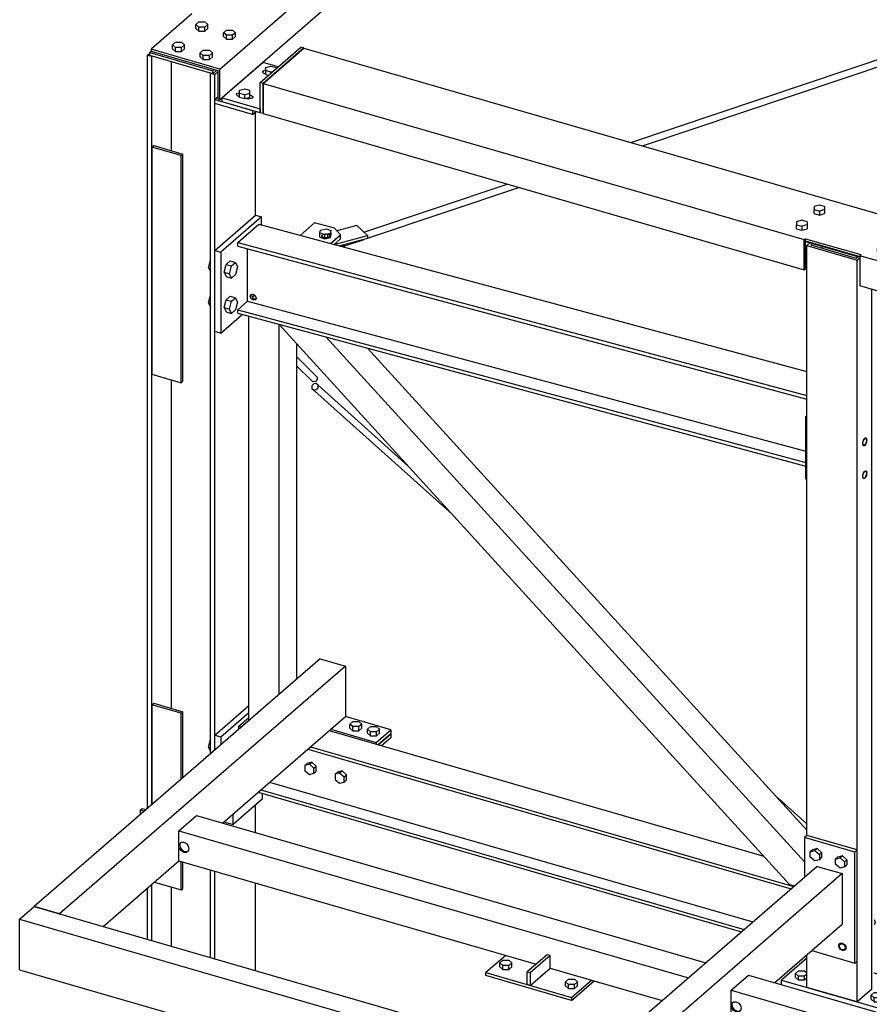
# Model space of a CAD drawing. Header units: millimetres. Extents: x -288865 to 11255, y 102926 to 380857.
# Tile 4 of 142: x -163568 to -162446, y 232442 to 233742. Entities that reach past the tile are written whole.
import ezdxf

# ---------------------------------------------------------------- set-up
doc = ezdxf.new("R2010")
doc.units = ezdxf.units.MM
doc.header["$MEASUREMENT"] = 0
doc.layers.add('TS_INNE_OBIEKTY', color=7, linetype='Continuous')
doc.layers.add('TS_LINIE_WIDOCZNE', color=7, linetype='Continuous')

# ---------------------------------------------------------------- blocks, each defined once
blk = doc.blocks.new('Bolt-68308383-2471 - 1330')
at = {"layer": 'TS_INNE_OBIEKTY', "color": 1, "linetype": 'Continuous'}
for p, q in [((2269.1, 7117.4), (2273.1, 7120.8)), ((2269.1, 7112.1), (2269.1, 7117.4)), ((2273.1, 7113.9), (2269.1, 7117.4)), ((2269.1, 7112.1), (2273.1, 7108.7)), ((2273.1, 7120.8), (2281.1, 7120.8)), ((2273.1, 7108.7), (2273.1, 7113.9)), ((2281.1, 7113.9), (2273.1, 7113.9)), ((2281.1, 7120.8), (2284.2, 7118.2)), ((2284.2, 7116.6), (2281.1, 7113.9)), ((2281.1, 7108.7), (2281.1, 7113.9)), ((2284.2, 7111.3), (2281.1, 7108.7)), ((2281.1, 7108.7), (2273.1, 7108.7)), ((2388.3, 7105.2), (2392.3, 7108.7)), ((2388.3, 7099.9), (2388.3, 7105.2)), ((2392.3, 7101.7), (2388.3, 7105.2)), ((2388.3, 7099.9), (2392.3, 7096.5)), ((2392.3, 7108.7), (2400.3, 7108.7)), ((2392.3, 7096.5), (2392.3, 7101.7)), ((2400.3, 7101.7), (2392.3, 7101.7)), ((2392.3, 7096.5), (2400.3, 7096.5)), ((2400.3, 7108.7), (2404.3, 7105.2)), ((2404.3, 7105.2), (2400.3, 7101.7)), ((2400.3, 7096.5), (2400.3, 7101.7)), ((2400.3, 7096.5), (2404.3, 7099.9)), ((2404.3, 7099.9), (2404.3, 7105.2)), ((2369.1, 7088.5), (2373.1, 7092)), ((2369.1, 7083.3), (2369.1, 7088.5)), ((2373.1, 7085.1), (2369.1, 7088.5)), ((2369.1, 7083.3), (2373.1, 7079.8)), ((2373.1, 7092), (2381.1, 7092)), ((2373.1, 7079.8), (2373.1, 7085.1)), ((2381.1, 7085.1), (2373.1, 7085.1)), ((2381.1, 7092), (2385.1, 7088.5)), ((2385.1, 7088.5), (2381.1, 7085.1)), ((2381.1, 7079.8), (2381.1, 7085.1)), ((2381.1, 7079.8), (2385.1, 7083.3)), ((2385.1, 7083.3), (2385.1, 7088.5)), ((2373.1, 7079.8), (2381.1, 7079.8))]:
    blk.add_line(p, q, dxfattribs=at)
blk = doc.blocks.new('Part-68308383-1758 - 1330')
at = {"layer": 'TS_LINIE_WIDOCZNE', "color": 1, "linetype": 'Continuous'}
for p, q in [((1454.7, 7305.8), (1477.8, 7325.8)), ((1477.8, 7325.8), (2150.8, 7131.5)), ((1454.7, 7265.8), (1454.7, 7305.8)), ((1454.7, 7305.8), (2127.7, 7111.5)), ((1454.7, 7285.8), (1455.6, 7288.9)), ((1455.6, 7282.2), (1454.7, 7285.8)), ((1455.6, 7288.9), (1458, 7290.6)), ((1458, 7279.1), (1455.6, 7282.2)), ((1455.9, 7286.8), (1456.7, 7289.6)), ((1455.9, 7286.8), (1456.7, 7283.2)), ((1456.7, 7283.2), (1459.2, 7280.1)), ((1458, 7290.6), (1461.4, 7290.5)), ((1461.4, 7277.2), (1458, 7279.1)), ((1459.2, 7280.1), (1462.5, 7278.2)), ((1461.4, 7290.5), (1464.7, 7288.7)), ((1462.5, 7278.2), (1465.8, 7278.1)), ((1464.7, 7288.7), (1467.1, 7285.5)), ((1467.1, 7278.9), (1464.7, 7277.1)), ((1465.8, 7278.1), (1467.2, 7279.1)), ((1467.1, 7285.5), (1468, 7282)), ((1468, 7282), (1467.1, 7278.9)), ((1454.7, 7265.8), (1926.6, 7129.6)), ((1464.7, 7277.1), (1461.4, 7277.2)), ((1945, 7124.3), (1999.7, 7108.5)), ((1999.7, 7108.5), (2093.1, 7081.5))]:
    blk.add_line(p, q, dxfattribs=at)
blk = doc.blocks.new('Part-68308383-2207 - 1330')
at = {"layer": 'TS_LINIE_WIDOCZNE', "color": 1, "linetype": 'Continuous'}
for p, q in [((1534.1, 7443.9), (1547.3, 7455.3)), ((1534.1, 7439.7), (1534.1, 7443.9)), ((1534.1, 7443.9), (1537.7, 7442.8)), ((1653.3, 7437.9), (2227.3, 7272.2)), ((1625.1, 7413.4), (2263.5, 7229.1)), ((1628.7, 7416.5), (2267.1, 7232.3)), ((1574.6, 7369.7), (2213, 7185.4)), ((1559.5, 7356.6), (2197.9, 7172.3)), ((1563.1, 7359.7), (2201.5, 7175.4))]:
    blk.add_line(p, q, dxfattribs=at)
blk = doc.blocks.new('Part-68308383-1732 - 1330')
at = {"layer": 'TS_LINIE_WIDOCZNE', "color": 1, "linetype": 'Continuous'}
for p, q in [((2051.8, 8214.2), (3192.1, 8596.7)), ((2067.2, 8209.7), (3189.7, 8586.3)), ((1699.2, 8095.8), (1888.2, 8159.3)), ((1703.9, 8087.8), (1903.6, 8154.8)), ((1672.8, 8077.4), (1699.4, 8086.3)), ((1670.4, 8078.4), (1671, 8077.6)), ((1671, 8077.6), (1672.8, 8077.4)), ((1672.8, 8077.4), (1673.4, 8079.3))]:
    blk.add_line(p, q, dxfattribs=at)
blk = doc.blocks.new('Part-68308383-1746 - 1330')
at = {"layer": 'TS_LINIE_WIDOCZNE', "color": 1, "linetype": 'Continuous'}
for p, q in [((1717.9, 7419.2), (1734.6, 7433.7)), ((1734.6, 7428.4), (1722.5, 7417.9)), ((1734.6, 7433.7), (1734.6, 7428.4))]:
    blk.add_line(p, q, dxfattribs=at)
blk = doc.blocks.new('Part-68308383-1754 - 1330')
at = {"layer": 'TS_LINIE_WIDOCZNE', "color": 1, "linetype": 'Continuous'}
for p, q in [((1564.9, 7347.3), (1526.4, 7313.9)), ((1564.9, 7355), (1564.9, 7347.3)), ((1514.3, 7317.4), (1526.4, 7313.9)), ((1526.4, 7313.9), (1526.4, 7328))]:
    blk.add_line(p, q, dxfattribs=at)
blk = doc.blocks.new('Part-68308383-2094 - 1330')
at = {"layer": 'TS_LINIE_WIDOCZNE', "color": 1, "linetype": 'Continuous'}
for p, q in [((1566.1, 8292.2), (1619.9, 8338.8)), ((1619.9, 8338.8), (5565.9, 7199.8)), ((1566.1, 8292.2), (2280.8, 8085.9)), ((1566.1, 8252.2), (1566.1, 8292.2)), ((1566.1, 8252.2), (2280.8, 8045.9)), ((2280.8, 8085.9), (2282.4, 8087.2)), ((2280.8, 8045.9), (2280.8, 8085.9)), ((2282.4, 8087.2), (2355.7, 8066.1)), ((2282.4, 8047.2), (2282.4, 8087.2)), ((2282.4, 8084.5), (2354.1, 8063.8)), ((2355.7, 8066.1), (2354.1, 8064.7)), ((5478.7, 7162.7), (2354.1, 8064.7)), ((2354.1, 8064.7), (2354.1, 8024.8)), ((2280.8, 8045.9), (2282.4, 8047.2)), ((5478.7, 7122.8), (2354.1, 8024.8))]:
    blk.add_line(p, q, dxfattribs=at)
blk = doc.blocks.new('Part-68308383-1557 - 1330')
at = {"layer": 'TS_LINIE_WIDOCZNE', "color": 1, "linetype": 'Continuous'}
for p, q in [((1610.4, 7931.1), (1637.5, 7904.6)), ((1610.4, 7919), (1629.5, 7900.3)), ((1637.5, 7904.6), (1637.5, 7901.3)), ((1631.8, 7898.3), (1629.5, 7900.3)), ((1635.1, 7898.7), (1631.8, 7898.3)), ((1637.5, 7901.3), (1635.1, 7898.7))]:
    blk.add_line(p, q, dxfattribs=at)
blk = doc.blocks.new('Part-68308383-2054 - 1330')
at = {"layer": 'TS_LINIE_WIDOCZNE', "color": 1, "linetype": 'Continuous'}
for p, q in [((1632.8, 7895.5), (1630.5, 7892.8)), ((1630.5, 7892.8), (1630.5, 7889.5)), ((1630.5, 7889.5), (1815.5, 7723.6)), ((1630.5, 7889.5), (1632.8, 7887.4)), ((1636.1, 7895.9), (1632.8, 7895.5)), ((1638.5, 7893.8), (1636.1, 7895.9)), ((1636.1, 7887.9), (1638.5, 7890.5)), ((1638.5, 7893.8), (1757.8, 7786.8)), ((1638.5, 7890.5), (1638.5, 7893.8)), ((1632.8, 7887.4), (1636.1, 7887.9)), ((2242.3, 7352.4), (2284.2, 7314.9))]:
    blk.add_line(p, q, dxfattribs=at)
blk = doc.blocks.new('Part-68308383-1756 - 1330')
at = {"layer": 'TS_LINIE_WIDOCZNE', "color": 1, "linetype": 'Continuous'}
for p, q in [((2297.7, 7258.7), (1993.1, 6994.9)), ((2297.7, 7258.7), (2331, 7249.1)), ((2331, 7249.1), (2026.4, 6985.3)), ((2331, 7249.1), (2331, 7182.5)), ((2241.8, 7105.2), (2331, 7182.5)), ((2084.1, 6968.6), (2184.2, 7055.3)), ((1993.1, 6994.9), (1993.1, 6994.9)), ((2026.4, 6985.3), (1993.1, 6994.9)), ((2026.4, 6985.3), (2026.4, 6985.3))]:
    blk.add_line(p, q, dxfattribs=at)
blk = doc.blocks.new('Part-68308383-2056 - 1330')
at = {"layer": 'TS_LINIE_WIDOCZNE', "color": 1, "linetype": 'Continuous'}
for p, q in [((1419.1, 7471.9), (1421.5, 7473.9)), ((1421.5, 7473.9), (1460.1, 7462.8)), ((1457.8, 7460.8), (1419.1, 7471.9)), ((1419.1, 7471.9), (1419.1, 7340.1)), ((1457.8, 7460.8), (1460.1, 7462.8)), ((1457.8, 7373.6), (1457.8, 7460.8)), ((1460.1, 7375.6), (1460.1, 7462.8)), ((1457.8, 7227.6), (1457.8, 7264.9)), ((1460.1, 7229.6), (1460.1, 7264.3)), ((1422.4, 7237.8), (1457.8, 7227.6)), ((1457.8, 7227.6), (1460.1, 7229.6))]:
    blk.add_line(p, q, dxfattribs=at)
blk = doc.blocks.new('Part-68308383-1603 - 1330')
at = {"layer": 'TS_LINIE_WIDOCZNE', "color": 1, "linetype": 'Continuous'}
for p, q in [((1941.1, 7142.1), (1914.9, 7119.4)), ((1945, 7140.9), (1918.9, 7118.3)), ((1945, 7140.9), (1941.1, 7142.1)), ((1945, 7124.3), (1945, 7140.9)), ((1918.9, 7101.6), (1945, 7124.3)), ((1918.9, 7118.3), (1914.9, 7119.4)), ((1914.9, 7102.8), (1914.9, 7119.4)), ((1918.9, 7118.3), (1918.9, 7101.6)), ((1918.9, 7101.6), (1914.9, 7102.8))]:
    blk.add_line(p, q, dxfattribs=at)
blk = doc.blocks.new('Part-68308383-2058 - 1330')
at = {"layer": 'TS_LINIE_WIDOCZNE', "color": 1, "linetype": 'Continuous'}
for p, q in [((1419.1, 8208.1), (1421.5, 8210.1)), ((1457.8, 8196.9), (1419.1, 8208.1)), ((1419.1, 8208.1), (1419.1, 7908.3)), ((1421.5, 8210.1), (1460.1, 8198.9)), ((1457.8, 8196.9), (1460.1, 8198.9)), ((1457.8, 7897.1), (1457.8, 8196.9)), ((1460.1, 7899.1), (1460.1, 8198.9)), ((1419.1, 7908.3), (1457.8, 7897.1)), ((1457.8, 7897.1), (1460.1, 7899.1))]:
    blk.add_line(p, q, dxfattribs=at)
blk = doc.blocks.new('Part-68308383-2172 - 1330')
at = {"layer": 'TS_LINIE_WIDOCZNE', "color": 1, "linetype": 'Continuous'}
for p, q in [((2184.2, 7095.2), (2207.2, 7115.2)), ((2207.2, 7115.2), (3020.8, 6880.3)), ((2184.2, 7055.2), (2184.2, 7095.2)), ((2184.2, 7095.2), (2997.7, 6860.4)), ((2184.2, 7075.2), (2185.1, 7078.3)), ((2185.1, 7071.6), (2184.2, 7075.2)), ((2185.1, 7078.3), (2187.5, 7080)), ((2187.5, 7068.5), (2185.1, 7071.6)), ((2185.3, 7076.2), (2186.1, 7079.1)), ((2185.3, 7076.2), (2186.2, 7072.6)), ((2186.2, 7072.6), (2188.6, 7069.5)), ((2187.5, 7080), (2190.8, 7080)), ((2190.8, 7080), (2194.2, 7078.1)), ((2194.2, 7078.1), (2196.6, 7075)), ((2196.6, 7075), (2197.5, 7071.4)), ((2197.5, 7071.4), (2196.6, 7068.3)), ((2190.8, 7066.6), (2187.5, 7068.5)), ((2188.6, 7069.5), (2192, 7067.6)), ((2194.2, 7066.6), (2190.8, 7066.6)), ((2192, 7067.6), (2195.3, 7067.6)), ((2196.6, 7068.3), (2194.2, 7066.6)), ((2195.3, 7067.6), (2196.7, 7068.5)), ((2184.2, 7055.2), (2495.8, 6965.3)), ((2514.3, 6959.9), (2568.9, 6944.2)), ((2568.9, 6944.2), (2950.2, 6834.1))]:
    blk.add_line(p, q, dxfattribs=at)
blk = doc.blocks.new('Part-68308383-2216 - 1330')
at = {"layer": 'TS_LINIE_WIDOCZNE', "color": 1, "linetype": 'Continuous'}
for p, q in [((1502.1, 7432), (1547.3, 7471.2)), ((1510.1, 7429.7), (1547.3, 7461.9)), ((1502.1, 7412), (1502.1, 7432)), ((1502.1, 7432), (1510.1, 7429.7)), ((1510.1, 7429.7), (1510.1, 7418.9))]:
    blk.add_line(p, q, dxfattribs=at)
blk = doc.blocks.new('Part-68308383-2090 - 1330')
at = {"layer": 'TS_LINIE_WIDOCZNE', "color": 1, "linetype": 'Continuous'}
for p, q in [((1244.4, 7188.8), (1263.6, 7205.5)), ((1263.6, 7205.5), (5290.7, 6043)), ((1244.4, 7122.2), (1244.4, 7188.8)), ((1244.4, 7188.8), (5271.5, 6026.3)), ((1244.4, 7122.2), (5271.5, 5959.7))]:
    blk.add_line(p, q, dxfattribs=at)
blk = doc.blocks.new('Part-68308383-1602 - 1330')
at = {"layer": 'TS_LINIE_WIDOCZNE', "color": 1, "linetype": 'Continuous'}
for p, q in [((1886.5, 7141.2), (1860.3, 7118.5)), ((1860.3, 7118.5), (1973.5, 7085.8)), ((1860.3, 7114.5), (1860.3, 7118.5)), ((1973.5, 7081.8), (1860.3, 7114.5)), ((1973.5, 7085.8), (1999.7, 7108.5)), ((1973.5, 7081.8), (2003.1, 7107.5)), ((1973.5, 7085.8), (1973.5, 7081.8))]:
    blk.add_line(p, q, dxfattribs=at)
blk = doc.blocks.new('Part-68308383-1794 - 1330')
at = {"layer": 'TS_LINIE_WIDOCZNE', "color": 1, "linetype": 'Continuous'}
for p, q in [((1560.6, 8316), (1561.3, 8315.8)), ((1506, 8274.1), (1502.1, 8270.7)), ((1502.1, 8270.7), (1552, 8256.3)), ((1502.1, 8265.4), (1502.1, 8270.7)), ((1552, 8251), (1502.1, 8265.4)), ((1552, 8256.3), (1552, 8251)), ((1552, 8251), (1556.7, 8255))]:
    blk.add_line(p, q, dxfattribs=at)
blk = doc.blocks.new('Part-68308383-1745 - 1330')
at = {"layer": 'TS_LINIE_WIDOCZNE', "color": 1, "linetype": 'Continuous'}
for p, q in [((1734.6, 7439), (1674.7, 7456.3)), ((1655.4, 7439.7), (1715.4, 7422.4)), ((1715.4, 7422.4), (1734.6, 7439)), ((1734.6, 7439), (1734.6, 7433.7)), ((1715.4, 7422.4), (1715.4, 7419.9)), ((1734.6, 7433.7), (1717.9, 7419.2))]:
    blk.add_line(p, q, dxfattribs=at)
blk = doc.blocks.new('Part-68308383-1755 - 1330')
at = {"layer": 'TS_LINIE_WIDOCZNE', "color": 1, "linetype": 'Continuous'}
for p, q in [((2284.2, 7299.5), (2281.1, 7296.8)), ((2281.1, 7296.8), (2281.1, 7244.4)), ((2347.7, 7277.6), (2281.1, 7296.8)), ((2350.8, 7280.3), (2284.2, 7299.5)), ((2347.7, 7277.6), (2350.8, 7280.3)), ((2350.8, 7133.7), (2350.8, 7280.3)), ((2347.7, 7131), (2347.7, 7277.6)), ((2290.6, 7147.5), (2347.7, 7131)), ((2347.7, 7131), (2350.8, 7133.7))]:
    blk.add_line(p, q, dxfattribs=at)
blk = doc.blocks.new('Part-68308383-1781 - 1330')
at = {"layer": 'TS_LINIE_WIDOCZNE', "color": 1, "linetype": 'Continuous'}
for p, q in [((1413.5, 8329.6), (1416.2, 8331.9)), ((1413.5, 7335.2), (1413.5, 8329.6)), ((1413.5, 8329.6), (1419.1, 8328)), ((1419.1, 7340.1), (1419.1, 8328)), ((1445, 8203.3), (1445, 8320.5)), ((1496.4, 7407.1), (1496.4, 8305.7)), ((1496.4, 8305.7), (1502.1, 8304)), ((1502.1, 8304), (1506, 8307.4)), ((1502.1, 7412), (1502.1, 8304)), ((1555.9, 8118.2), (1555.9, 8254.3)), ((1445, 7467.1), (1445, 7900.8)), ((1555.9, 7303.2), (1555.9, 7339.5)), ((1496.4, 7138.3), (1496.4, 7253.8)), ((1502.1, 7136.6), (1502.1, 7252.1)), ((1413.5, 7162.2), (1413.5, 7230.2)), ((1419.1, 7160.6), (1419.1, 7235.1)), ((1445, 7153.1), (1445, 7231.3)), ((1555.9, 7121.1), (1555.9, 7236.6))]:
    blk.add_line(p, q, dxfattribs=at)
blk = doc.blocks.new('Part-68308383-1884 - 1330')
at = {"layer": 'TS_LINIE_WIDOCZNE', "color": 1, "linetype": 'Continuous'}
for p, q in [((2284.2, 8078.3), (2288.1, 8081.6)), ((2284.2, 7299.5), (2284.2, 8078.3)), ((2284.2, 8078.3), (2350.8, 8059)), ((2291.4, 8080.7), (2289.4, 8079)), ((2289.4, 8079), (2349.4, 8061.6)), ((2304.8, 8074.5), (2304.8, 8076.8)), ((2349.4, 8061.6), (2351.4, 8063.4)), ((2350.8, 8059), (2354.1, 8061.9)), ((2350.8, 7280.3), (2350.8, 8059)), ((2370, 7096.4), (2370, 8020.2)), ((2350.8, 7079.7), (2350.8, 7280.3)), ((2284.2, 7099), (2284.2, 7142)), ((2350.8, 7079.7), (2284.2, 7099)), ((2370, 7096.4), (2350.8, 7079.7))]:
    blk.add_line(p, q, dxfattribs=at)
blk = doc.blocks.new('Part-68308383-1885 - 1330')
at = {"layer": 'TS_LINIE_WIDOCZNE', "color": 1, "linetype": 'Continuous'}
for p, q in [((2282.9, 7852.5), (2284.2, 7853.6)), ((2284.2, 7852.2), (2282.9, 7852.5)), ((2282.9, 7769.9), (2282.9, 7852.5)), ((2284.2, 7769.6), (2282.9, 7769.9))]:
    blk.add_line(p, q, dxfattribs=at)
blk = doc.blocks.new('Part-68308383-1888 - 1330')
at = {"layer": 'TS_LINIE_WIDOCZNE', "color": 1, "linetype": 'Continuous'}
blk.add_line((2282.4, 8083.3), (2354.1, 8062.6), dxfattribs=at)
blk = doc.blocks.new('Part-68308383-1889 - 1330')
at = {"layer": 'TS_LINIE_WIDOCZNE', "color": 1, "linetype": 'Continuous'}
for p, q in [((1502.1, 8071.5), (1555.9, 8118.2)), ((1563.9, 8115.9), (1510.1, 8069.2)), ((1555.9, 8118.2), (1563.9, 8115.9)), ((1563.9, 8105.3), (1563.9, 8115.9)), ((1502.1, 7965), (1502.1, 8071.5)), ((1502.1, 8071.5), (1510.1, 8069.2)), ((1510.1, 8069.2), (1510.1, 7962.6)), ((1510.1, 7962.6), (1538.3, 7987.1)), ((1502.1, 7965), (1510.1, 7962.6))]:
    blk.add_line(p, q, dxfattribs=at)
blk = doc.blocks.new('Part-68308383-1935 - 1330')
at = {"layer": 'TS_LINIE_WIDOCZNE', "color": 1, "linetype": 'Continuous'}
for p, q in [((2284.2, 7137.4), (2250.9, 7108.6)), ((2422.6, 7103.4), (2373.1, 7117.7)), ((2250.9, 7102.6), (2250.9, 7108.6)), ((2250.9, 7108.6), (2384.1, 7070.1)), ((2384.1, 7070.1), (2422.6, 7103.4)), ((2384.7, 7064), (2422.6, 7096.8)), ((2422.6, 7096.8), (2422.6, 7103.4)), ((2384.1, 7064.1), (2384.1, 7070.1))]:
    blk.add_line(p, q, dxfattribs=at)
blk = doc.blocks.new('Part-68308383-2318 - 1330')
at = {"layer": 'TS_LINIE_WIDOCZNE', "color": 1, "linetype": 'Continuous'}
for p, q in [((1565.9, 8319.8), (1512.1, 8273.2)), ((1585.9, 8314), (1565.9, 8319.8)), ((1512.1, 8273.2), (1562, 8258.7)), ((1512.1, 8267.8), (1512.1, 8273.2)), ((1562, 8253.4), (1512.1, 8267.8)), ((1562, 8258.7), (1562, 8253.4))]:
    blk.add_line(p, q, dxfattribs=at)
blk = doc.blocks.new('Part-68308383-2325 - 1330')
at = {"layer": 'TS_LINIE_WIDOCZNE', "color": 1, "linetype": 'Continuous'}
for p, q in [((1508.7, 8311), (4620.2, 11005.7)), ((1508.7, 8271), (4620.2, 10965.7)), ((1471.9, 8383.8), (1418.1, 8337.2)), ((1508.7, 8311), (1418.1, 8337.2)), ((1418.1, 8337.2), (1418.1, 8334.5)), ((1418.1, 8334.5), (1506, 8309.1)), ((1506, 8309.1), (1506, 8271.8)), ((1508.7, 8271), (1508.7, 8311)), ((1506, 8271.8), (1508.7, 8271))]:
    blk.add_line(p, q, dxfattribs=at)
blk = doc.blocks.new('Bolt-68308383-2361 - 1330')
at = {"layer": 'TS_INNE_OBIEKTY', "color": 1, "linetype": 'Continuous'}
for p, q in [((1680.4, 7446.6), (1684.4, 7450)), ((1684.4, 7450), (1692.4, 7450)), ((1692.4, 7450), (1696.4, 7446.6)), ((1680.4, 7441.3), (1680.4, 7446.6)), ((1684.4, 7443.1), (1680.4, 7446.6)), ((1684.4, 7437.8), (1680.4, 7441.3)), ((1684.4, 7437.8), (1684.4, 7443.1)), ((1692.4, 7443.1), (1684.4, 7443.1)), ((1684.4, 7437.8), (1692.4, 7437.8)), ((1696.4, 7446.6), (1692.4, 7443.1)), ((1692.4, 7437.8), (1692.4, 7443.1)), ((1692.4, 7437.8), (1696.4, 7441.3)), ((1696.4, 7441.3), (1696.4, 7446.6)), ((1703.7, 7439.8), (1707.7, 7443.3)), ((1703.7, 7434.6), (1703.7, 7439.8)), ((1707.7, 7436.4), (1703.7, 7439.8)), ((1707.7, 7431.1), (1703.7, 7434.6)), ((1707.7, 7443.3), (1715.7, 7443.3)), ((1707.7, 7431.1), (1707.7, 7436.4)), ((1715.7, 7436.4), (1707.7, 7436.4)), ((1715.7, 7443.3), (1719.7, 7439.8)), ((1719.7, 7439.8), (1715.7, 7436.4)), ((1715.7, 7431.1), (1715.7, 7436.4)), ((1715.7, 7431.1), (1719.7, 7434.6)), ((1719.7, 7434.6), (1719.7, 7439.8)), ((1707.7, 7431.1), (1715.7, 7431.1))]:
    blk.add_line(p, q, dxfattribs=at)
blk = doc.blocks.new('Part-68308383-2211 - 1330')
at = {"layer": 'TS_LINIE_WIDOCZNE', "color": 1, "linetype": 'Continuous'}
for p, q in [((1532.4, 8082), (1560.5, 8106.3)), ((1560.5, 8106.3), (2284.2, 7911.8)), ((1532.4, 8077.4), (1532.4, 8082)), ((1532.4, 8082), (2284.2, 7880)), ((1532.4, 8077.4), (2284.2, 7875.4)), ((1545.5, 8004.7), (1545.5, 8073.8)), ((1548.9, 8011.1), (1550.1, 8013.6)), ((1550.1, 8008), (1548.9, 8011.1)), ((1550.1, 8013.6), (1552.9, 8014)), ((1552.9, 8006), (1550.1, 8008)), ((1551.1, 8013.8), (1550.6, 8012.6)), ((1550.6, 8012.6), (1551.8, 8009.4)), ((1551.6, 8009.9), (1554.8, 8012.7)), ((1551.8, 8009.4), (1554.6, 8007.5)), ((1552.9, 8014), (1555.7, 8012)), ((1555.7, 8006.4), (1552.9, 8006)), ((1554.6, 8007.5), (1556.4, 8007.7)), ((1555.7, 8012), (1556.9, 8008.8)), ((1556.9, 8008.8), (1555.7, 8006.4)), ((1532.4, 7993.3), (1545.5, 8004.7)), ((1532.4, 7988.7), (1532.4, 7993.3)), ((1532.4, 7993.3), (2282.9, 7791.6)), ((1545.5, 8004.7), (2282.9, 7806.5)), ((1532.4, 7988.7), (2282.9, 7787))]:
    blk.add_line(p, q, dxfattribs=at)
blk = doc.blocks.new('Part-68308383-2033 - 1330')
at = {"layer": 'TS_LINIE_WIDOCZNE', "color": 1, "linetype": 'Continuous'}
for p, q in [((1689.6, 8104.7), (1663.3, 8097.6)), ((1703.8, 8091.6), (1689.6, 8104.7)), ((1659.8, 8079.6), (1703.8, 8091.6)), ((1703.9, 8087.5), (1667.2, 8077.6)), ((1703.8, 8091.6), (1703.9, 8087.5))]:
    blk.add_line(p, q, dxfattribs=at)
blk = doc.blocks.new('Part-68308383-2041 - 1330')
at = {"layer": 'TS_LINIE_WIDOCZNE', "color": 1, "linetype": 'Continuous'}
for p, q in [((1633.8, 8108), (1614.9, 8091.6)), ((1660.4, 8100.9), (1633.8, 8108)), ((1668, 8092.3), (1660.4, 8100.9)), ((1643.4, 8090.5), (1643.5, 8091.4)), ((1643.9, 8089.7), (1643.4, 8090.5)), ((1643.5, 8091.4), (1644.1, 8092.2)), ((1644.8, 8089.1), (1643.9, 8089.7)), ((1644.1, 8092.2), (1645.2, 8092.8)), ((1644.2, 8089.5), (1644.1, 8092.2)), ((1646.1, 8088.6), (1644.8, 8089.1)), ((1645.2, 8092.8), (1646.6, 8093.3)), ((1647.7, 8088.3), (1646.1, 8088.6)), ((1646.6, 8093.3), (1648.2, 8093.5)), ((1649.4, 8088.3), (1647.7, 8088.3)), ((1648.2, 8093.5), (1649.9, 8093.5)), ((1651, 8088.5), (1649.4, 8088.3)), ((1649.9, 8093.5), (1651.5, 8093.2)), ((1652.4, 8089), (1651, 8088.5)), ((1651.6, 8088.7), (1651.5, 8093.2)), ((1651.5, 8093.2), (1652.8, 8092.7)), ((1653.5, 8089.6), (1652.4, 8089)), ((1652.8, 8092.7), (1653.7, 8092)), ((1654.1, 8090.4), (1653.5, 8089.6)), ((1653.7, 8092), (1654.2, 8091.3)), ((1654.2, 8091.3), (1654.1, 8090.4)), ((1654.9, 8080.9), (1668, 8092.3)), ((1659.7, 8079.6), (1668.1, 8086.9)), ((1668.1, 8086.9), (1668, 8092.3))]:
    blk.add_line(p, q, dxfattribs=at)
blk = doc.blocks.new('Part-68308383-2181 - 1330')
at = {"layer": 'TS_LINIE_WIDOCZNE', "color": 1, "linetype": 'Continuous'}
for p, q in [((1403.9, 7333.2), (1406.2, 7335.2)), ((1403.9, 7326.9), (1403.9, 7333.2)), ((1403.9, 7333.2), (1409.4, 7331.7)), ((1406.2, 7335.2), (1411.7, 7333.7))]:
    blk.add_line(p, q, dxfattribs=at)
blk = doc.blocks.new('Part-68308383-2235 - 1330')
at = {"layer": 'TS_LINIE_WIDOCZNE', "color": 1, "linetype": 'Continuous'}
for p, q in [((1547.3, 7451.1), (1547.3, 7984.7)), ((1587.3, 7485.8), (1587.3, 7973.9)), ((1610.4, 7505.7), (1610.4, 7948.5))]:
    blk.add_line(p, q, dxfattribs=at)
blk = doc.blocks.new('Part-68308383-2236 - 1330')
at = {"layer": 'TS_LINIE_WIDOCZNE', "color": 1, "linetype": 'Continuous'}
for p, q in [((1587.3, 7973.7), (1587.3, 7973.9)), ((2261.4, 7234.8), (1587.3, 7973.7)), ((2281.1, 7264.6), (1649.2, 7957.3)), ((2284.2, 7306.5), (1703.9, 7942.6)), ((2261.4, 7234.8), (2267.9, 7232.9))]:
    blk.add_line(p, q, dxfattribs=at)
blk = doc.blocks.new('Part-68308383-2316 - 1330')
at = {"layer": 'TS_LINIE_WIDOCZNE', "color": 1, "linetype": 'Continuous'}
for p, q in [((1641.4, 7532.6), (1263.7, 7205.5)), ((1641.4, 7532.6), (1674.7, 7523)), ((1674.7, 7523), (1297, 7195.9)), ((1674.7, 7523), (1674.7, 7456.3)), ((1512.4, 7315.8), (1674.7, 7456.3)), ((1354.6, 7179.2), (1454.7, 7265.8)), ((1263.7, 7205.5), (1263.7, 7205.5)), ((1297, 7195.9), (1263.7, 7205.5)), ((1297, 7195.8), (1297, 7195.9))]:
    blk.add_line(p, q, dxfattribs=at)
blk = doc.blocks.new('Part-68308383-2317 - 1330')
at = {"layer": 'TS_LINIE_WIDOCZNE', "color": 1, "linetype": 'Continuous'}
for p, q in [((1562, 8293.4), (1615.9, 8340)), ((1619.9, 8338.9), (1566, 8292.2)), ((1619.9, 8338.9), (1615.9, 8340)), ((1619.9, 8338.8), (1619.9, 8338.9)), ((1566, 8292.2), (1562, 8293.4)), ((1562, 8253.4), (1562, 8293.4)), ((1566, 8292.2), (1566, 8252.3)), ((1566, 8252.3), (1562, 8253.4)), ((1566, 8252.3), (1566.1, 8252.3))]:
    blk.add_line(p, q, dxfattribs=at)
blk = doc.blocks.new('Part-68308383-2322 - 1330')
at = {"layer": 'TS_LINIE_WIDOCZNE', "color": 1, "linetype": 'Continuous'}
for p, q in [((1418.1, 8334.5), (1416.2, 8332.8)), ((1416.2, 8332.8), (1499.4, 8308.8)), ((1416.2, 8328.8), (1416.2, 8332.8)), ((1499.4, 8304.8), (1416.2, 8328.8)), ((1499.4, 8308.8), (1501.4, 8310.5)), ((1504.8, 8309.5), (1499.4, 8304.8)), ((1499.4, 8304.8), (1499.4, 8308.8))]:
    blk.add_line(p, q, dxfattribs=at)
blk = doc.blocks.new('Bolt-68308383-2368 - 1330')
at = {"layer": 'TS_INNE_OBIEKTY', "color": 1, "linetype": 'Continuous'}
for p, q in [((1565.6, 8307.6), (1566.3, 8308.6)), ((1565.8, 8306.5), (1565.6, 8307.6)), ((1566.7, 8305.6), (1565.8, 8306.5)), ((1566.3, 8308.6), (1567.7, 8309.4)), ((1568.3, 8304.9), (1566.7, 8305.6)), ((1567.7, 8309.4), (1569.4, 8309.8)), ((1569.4, 8304.6), (1568.3, 8304.9)), ((1569.4, 8313), (1576.3, 8315)), ((1569.4, 8303.7), (1569.4, 8313)), ((1576.3, 8307), (1569.4, 8309)), ((1576.3, 8315), (1583.2, 8313)), ((1578.5, 8307.6), (1576.3, 8307)), ((1576.3, 8305.7), (1576.3, 8307)), ((1583.2, 8313), (1583.2, 8311.7)), ((1569.4, 8303.7), (1572.8, 8302.7)), ((1531, 8277.6), (1531.7, 8278.6)), ((1531.7, 8278.6), (1533.1, 8279.4)), ((1533.1, 8279.4), (1534.8, 8279.8)), ((1534.8, 8283), (1541.7, 8285)), ((1534.8, 8273.7), (1534.8, 8283)), ((1541.7, 8277), (1534.8, 8279)), ((1541.7, 8285), (1548.6, 8283)), ((1548.6, 8279), (1541.7, 8277)), ((1548.6, 8273.7), (1548.6, 8283)), ((1531.1, 8276.6), (1531, 8277.6)), ((1532.1, 8275.6), (1531.1, 8276.6)), ((1533.7, 8274.9), (1532.1, 8275.6)), ((1534.8, 8274.6), (1533.7, 8274.9)), ((1541.7, 8271.7), (1534.8, 8273.7)), ((1541.7, 8271.7), (1541.7, 8277)), ((1548.6, 8273.7), (1541.7, 8271.7)), ((1544.3, 8271.8), (1543.2, 8272.2)), ((1546.3, 8271.5), (1544.3, 8271.8)), ((1548.4, 8271.6), (1546.3, 8271.5)), ((1550.3, 8272), (1548.4, 8271.6)), ((1548.6, 8276.8), (1549.7, 8276.5)), ((1549.7, 8276.5), (1551.3, 8275.8)), ((1551.7, 8272.8), (1550.3, 8272)), ((1551.3, 8275.8), (1552.2, 8274.9)), ((1552.3, 8273.8), (1551.7, 8272.8)), ((1552.2, 8274.9), (1552.3, 8273.8))]:
    blk.add_line(p, q, dxfattribs=at)
blk = doc.blocks.new('Bolt-68308383-2369 - 1330')
at = {"layer": 'TS_INNE_OBIEKTY', "color": 1, "linetype": 'Continuous'}
for p, q in [((1630.2, 7396.3), (1624.2, 7394.6)), ((1627.1, 7393.7), (1630.2, 7396.3)), ((1636.2, 7391.1), (1630.2, 7396.3)), ((1621.1, 7391.9), (1624.2, 7394.6)), ((1627.1, 7393.7), (1621.1, 7391.9)), ((1621.1, 7391.9), (1621.1, 7385)), ((1621.1, 7385), (1627.1, 7379.8)), ((1627.1, 7393.7), (1633.1, 7388.5)), ((1633.1, 7388.5), (1636.2, 7391.1)), ((1633.1, 7381.6), (1633.1, 7388.5)), ((1633.1, 7381.6), (1636.2, 7384.2)), ((1636.2, 7384.2), (1636.2, 7391.1)), ((1661.1, 7380.4), (1664.2, 7383)), ((1667.1, 7382.1), (1661.1, 7380.4)), ((1670.2, 7384.8), (1664.2, 7383)), ((1667.1, 7382.1), (1670.2, 7384.8)), ((1667.1, 7382.1), (1673.1, 7376.9)), ((1676.1, 7379.6), (1670.2, 7384.8)), ((1627.1, 7379.8), (1633.1, 7381.6)), ((1661.1, 7380.4), (1661.1, 7373.5)), ((1661.1, 7373.5), (1667.1, 7368.3)), ((1667.1, 7368.3), (1673.1, 7370)), ((1673.1, 7376.9), (1676.1, 7379.6)), ((1673.1, 7370), (1673.1, 7376.9)), ((1673.1, 7370), (1676.1, 7372.7)), ((1676.1, 7372.7), (1676.1, 7379.6))]:
    blk.add_line(p, q, dxfattribs=at)
blk = doc.blocks.new('Bolt-68308383-2433 - 1330')
at = {"layer": 'TS_INNE_OBIEKTY', "color": 1, "linetype": 'Continuous'}
for p, q in [((2360.7, 7823.7), (2361.5, 7824.1)), ((2361.5, 7824.1), (2362.2, 7824.1)), ((2362.2, 7824.1), (2362.8, 7823.6)), ((2358, 7816.7), (2358.1, 7818.2)), ((2358.1, 7815.3), (2358, 7816.7)), ((2358.1, 7818.2), (2358.5, 7819.8)), ((2358.5, 7814.4), (2358.1, 7815.3)), ((2358.3, 7817), (2358.7, 7819.3)), ((2358.7, 7815.3), (2358.3, 7817)), ((2358.5, 7819.8), (2359.1, 7821.4)), ((2359.1, 7813.8), (2358.5, 7814.4)), ((2358.7, 7819.3), (2359.5, 7821.4)), ((2359.5, 7814.5), (2358.7, 7815.3)), ((2359.1, 7821.4), (2359.8, 7822.7)), ((2359.8, 7813.8), (2359.1, 7813.8)), ((2359.5, 7821.4), (2360.7, 7823)), ((2360.7, 7815), (2359.5, 7814.5)), ((2359.8, 7822.7), (2360.7, 7823.7)), ((2360.7, 7814.3), (2359.8, 7813.8)), ((2360.7, 7823), (2361.8, 7823.4)), ((2361.8, 7816.5), (2360.7, 7815)), ((2361.5, 7815.3), (2360.7, 7814.3)), ((2362.2, 7816.6), (2361.5, 7815.3)), ((2361.8, 7823.4), (2362.7, 7822.7)), ((2362.7, 7818.7), (2361.8, 7816.5)), ((2362.8, 7818.1), (2362.2, 7816.6)), ((2362.7, 7822.7), (2363, 7821)), ((2363, 7821), (2362.7, 7818.7)), ((2362.8, 7823.6), (2363.2, 7822.6)), ((2363.2, 7819.8), (2362.8, 7818.1)), ((2363.2, 7822.6), (2363.3, 7821.3)), ((2363.3, 7821.3), (2363.2, 7819.8)), ((2358, 7773.4), (2358.1, 7774.9)), ((2358.1, 7772), (2358, 7773.4)), ((2358.1, 7774.9), (2358.5, 7776.5)), ((2358.5, 7771.1), (2358.1, 7772)), ((2358.3, 7773.7), (2358.7, 7776)), ((2358.7, 7772), (2358.3, 7773.7)), ((2358.5, 7776.5), (2359.1, 7778.1)), ((2358.7, 7776), (2359.5, 7778.1)), ((2359.5, 7771.2), (2358.7, 7772)), ((2359.1, 7778.1), (2359.8, 7779.4)), ((2359.5, 7778.1), (2360.7, 7779.7)), ((2360.7, 7771.7), (2359.5, 7771.2)), ((2359.8, 7779.4), (2360.7, 7780.3)), ((2360.7, 7780.3), (2361.5, 7780.8)), ((2360.7, 7779.7), (2361.8, 7780.1)), ((2361.8, 7773.2), (2360.7, 7771.7)), ((2361.5, 7772), (2360.7, 7771)), ((2361.5, 7780.8), (2362.2, 7780.8)), ((2362.2, 7773.3), (2361.5, 7772)), ((2361.8, 7780.1), (2362.7, 7779.4)), ((2362.7, 7775.4), (2361.8, 7773.2)), ((2362.2, 7780.8), (2362.8, 7780.3)), ((2362.8, 7774.8), (2362.2, 7773.3)), ((2362.7, 7779.4), (2363, 7777.7)), ((2363, 7777.7), (2362.7, 7775.4)), ((2362.8, 7780.3), (2363.2, 7779.3)), ((2363.2, 7776.5), (2362.8, 7774.8)), ((2363.2, 7779.3), (2363.3, 7778)), ((2363.3, 7778), (2363.2, 7776.5)), ((2359.1, 7770.5), (2358.5, 7771.1)), ((2359.8, 7770.5), (2359.1, 7770.5)), ((2360.7, 7771), (2359.8, 7770.5))]:
    blk.add_line(p, q, dxfattribs=at)
blk = doc.blocks.new('Bolt-68308383-2440 - 1330')
at = {"layer": 'TS_INNE_OBIEKTY', "color": 1, "linetype": 'Continuous'}
for p, q in [((1493.7, 8048.9), (1496.3, 8059.2)), ((1496.3, 8059.2), (1496.4, 8059.3)), ((1496.3, 8059.2), (1496.4, 8059.2)), ((1517, 8053.3), (1522.4, 8057.9)), ((1522.4, 8057.9), (1529.4, 8055.9)), ((1493.7, 8048.9), (1496.3, 8043.3)), ((1493.7, 8048.9), (1496.4, 8048.1)), ((1514.4, 8043), (1517, 8053.3)), ((1517, 8053.3), (1524.1, 8051.2)), ((1521.4, 8040.9), (1524.1, 8051.2)), ((1524.1, 8051.2), (1529.4, 8055.9)), ((1529.4, 8055.9), (1532.1, 8050.2)), ((1532.1, 8050.2), (1529.4, 8039.9)), ((1496.3, 8043.3), (1496.4, 8043.2)), ((1514.4, 8043), (1517, 8037.3)), ((1514.4, 8043), (1521.4, 8040.9)), ((1517, 8037.3), (1524.1, 8035.2)), ((1524.1, 8035.2), (1521.4, 8040.9)), ((1529.4, 8039.9), (1524.1, 8035.2)), ((1493.7, 8002.3), (1496.3, 8012.6)), ((1496.3, 8012.6), (1496.4, 8012.7)), ((1496.3, 8012.6), (1496.4, 8012.6)), ((1514.4, 7996.3), (1517, 8006.6)), ((1517, 8006.6), (1522.4, 8011.3)), ((1517, 8006.6), (1524.1, 8004.6)), ((1522.4, 8011.3), (1529.4, 8009.2)), ((1524.1, 8004.6), (1529.4, 8009.2)), ((1529.4, 8009.2), (1532.1, 8003.5)), ((1493.7, 8002.3), (1496.3, 7996.6)), ((1493.7, 8002.3), (1496.4, 8001.5)), ((1496.3, 7996.6), (1496.4, 7996.6)), ((1514.4, 7996.3), (1517, 7990.6)), ((1514.4, 7996.3), (1521.4, 7994.3)), ((1521.4, 7994.3), (1524.1, 8004.6)), ((1524.1, 7988.6), (1521.4, 7994.3)), ((1529.4, 7993.2), (1524.1, 7988.6)), ((1532.1, 8003.5), (1529.4, 7993.2)), ((1517, 7990.6), (1524.1, 7988.6))]:
    blk.add_line(p, q, dxfattribs=at)
blk = doc.blocks.new('Bolt-68308383-2441 - 1330')
at = {"layer": 'TS_INNE_OBIEKTY', "color": 1, "linetype": 'Continuous'}
for p, q in [((1493.7, 7416.1), (1496.3, 7426.4)), ((1496.3, 7426.4), (1496.4, 7426.4)), ((1496.3, 7426.4), (1496.4, 7426.3)), ((1493.7, 7416.1), (1496.3, 7410.4)), ((1493.7, 7416.1), (1496.4, 7415.3)), ((1496.3, 7410.4), (1496.4, 7410.3))]:
    blk.add_line(p, q, dxfattribs=at)
blk = doc.blocks.new('Bolt-68308383-2464 - 1330')
at = {"layer": 'TS_INNE_OBIEKTY', "color": 1, "linetype": 'Continuous'}
for p, q in [((2291.8, 7280.6), (2288.7, 7277.9)), ((2288.7, 7277.9), (2294.7, 7279.7)), ((2288.7, 7271), (2288.7, 7277.9)), ((2297.8, 7282.3), (2291.8, 7280.6)), ((2297.8, 7282.3), (2294.7, 7279.7)), ((2294.7, 7279.7), (2300.7, 7274.5)), ((2297.8, 7282.3), (2303.7, 7277.1)), ((2294.7, 7265.8), (2288.7, 7271)), ((2300.7, 7267.5), (2294.7, 7265.8)), ((2300.7, 7274.5), (2303.7, 7277.1)), ((2300.7, 7274.5), (2300.7, 7267.5)), ((2300.7, 7267.5), (2303.7, 7270.2)), ((2303.7, 7277.1), (2303.7, 7270.2)), ((2325.1, 7270.9), (2322, 7268.3)), ((2322, 7268.3), (2328, 7270)), ((2322, 7261.4), (2322, 7268.3)), ((2331.1, 7272.7), (2325.1, 7270.9)), ((2331.1, 7272.7), (2328, 7270)), ((2328, 7270), (2334, 7264.8)), ((2331.1, 7272.7), (2337, 7267.5)), ((2334, 7264.8), (2337, 7267.5)), ((2334, 7264.8), (2334, 7257.9)), ((2337, 7267.5), (2337, 7260.6)), ((2328, 7256.2), (2322, 7261.4)), ((2334, 7257.9), (2328, 7256.2)), ((2334, 7257.9), (2337, 7260.6))]:
    blk.add_line(p, q, dxfattribs=at)
blk = doc.blocks.new('Bolt-68308383-2465 - 1330')
at = {"layer": 'TS_INNE_OBIEKTY', "color": 1, "linetype": 'Continuous'}
for p, q in [((2373.1, 7188), (2373.4, 7187.6)), ((2373.4, 7187.6), (2374.1, 7186.1)), ((2373.4, 7182.1), (2373.1, 7181.8)), ((2374.1, 7183.2), (2373.4, 7182.1)), ((2374.1, 7186.1), (2374.3, 7184.6)), ((2374.3, 7184.6), (2374.1, 7183.2)), ((2326.4, 7153.8), (2326.6, 7155.2)), ((2326.6, 7152.3), (2326.4, 7153.8)), ((2326.6, 7155.2), (2327.3, 7156.3)), ((2327.3, 7150.8), (2326.6, 7152.3)), ((2327.1, 7153.7), (2327.6, 7155.5)), ((2327.6, 7151.5), (2327.1, 7153.7)), ((2327.3, 7156.3), (2328.3, 7157.1)), ((2328.3, 7149.5), (2327.3, 7150.8)), ((2327.6, 7155.5), (2329.1, 7156.5)), ((2329.1, 7149.6), (2327.6, 7151.5)), ((2328.3, 7157.1), (2329.6, 7157.4)), ((2329.6, 7148.5), (2328.3, 7149.5)), ((2329.1, 7156.5), (2331.1, 7156.5)), ((2331.1, 7148.5), (2329.1, 7149.6)), ((2329.6, 7157.4), (2331.1, 7157.2)), ((2331.1, 7147.8), (2329.6, 7148.5)), ((2331.1, 7157.2), (2332.5, 7156.5)), ((2331.1, 7156.5), (2333.1, 7155.4)), ((2333.1, 7148.5), (2331.1, 7148.5)), ((2332.5, 7156.5), (2333.8, 7155.5)), ((2333.8, 7147.9), (2332.5, 7147.6)), ((2333.1, 7155.4), (2334.5, 7153.5)), ((2334.5, 7149.5), (2333.1, 7148.5)), ((2333.8, 7155.5), (2334.8, 7154.2)), ((2334.8, 7148.7), (2333.8, 7147.9)), ((2334.5, 7153.5), (2335.1, 7151.3)), ((2335.1, 7151.3), (2334.5, 7149.5)), ((2334.8, 7154.2), (2335.5, 7152.7)), ((2335.5, 7149.8), (2334.8, 7148.7)), ((2335.5, 7152.7), (2335.7, 7151.2)), ((2335.7, 7151.2), (2335.5, 7149.8)), ((2332.5, 7147.6), (2331.1, 7147.8))]:
    blk.add_line(p, q, dxfattribs=at)
blk = doc.blocks.new('Bolt-68308383-2566 - 1330')
at = {"layer": 'TS_INNE_OBIEKTY', "color": 1, "linetype": 'Continuous'}
for p, q in [((1640.9, 8094.7), (1641.9, 8098.6)), ((1641.9, 8098.6), (1649.2, 8100.2)), ((1649.2, 8100.2), (1655.6, 8098)), ((1655.6, 8098), (1654.7, 8094.1)), ((1655.7, 8092.7), (1655.6, 8098)), ((1641, 8089.4), (1640.9, 8094.7)), ((1647.3, 8092.4), (1640.9, 8094.7)), ((1641, 8089.4), (1647.4, 8087.1)), ((1654.7, 8094.1), (1647.3, 8092.4)), ((1647.4, 8087.1), (1647.3, 8092.4)), ((1647.4, 8087.1), (1654.8, 8088.7)), ((1654.8, 8088.7), (1654.7, 8094.1)), ((1654.8, 8088.7), (1655.7, 8092.7))]:
    blk.add_line(p, q, dxfattribs=at)
blk = doc.blocks.new('Bolt-68308383-2634 - 1330')
at = {"layer": 'TS_INNE_OBIEKTY', "color": 1, "linetype": 'Continuous'}
for p, q in [((1477.1, 8369.7), (1481.1, 8373.2)), ((1477.1, 8364.4), (1477.1, 8369.7)), ((1481.1, 8366.3), (1477.1, 8369.7)), ((1481.1, 8373.2), (1489.1, 8373.2)), ((1489.1, 8373.2), (1493.1, 8369.7)), ((1493.1, 8369.7), (1489.1, 8366.3)), ((1493.1, 8364.4), (1493.1, 8369.7)), ((1481.1, 8361), (1477.1, 8364.4)), ((1481.1, 8361), (1481.1, 8366.3)), ((1489.1, 8366.3), (1481.1, 8366.3)), ((1481.1, 8361), (1489.1, 8361)), ((1489.1, 8361), (1489.1, 8366.3)), ((1489.1, 8361), (1493.1, 8364.4)), ((1513.8, 8359.1), (1517.8, 8362.6)), ((1513.8, 8353.9), (1513.8, 8359.1)), ((1517.8, 8355.7), (1513.8, 8359.1)), ((1517.8, 8362.6), (1525.7, 8362.6)), ((1525.7, 8362.6), (1529.7, 8359.1)), ((1529.7, 8359.1), (1525.7, 8355.7)), ((1529.7, 8353.9), (1529.7, 8359.1)), ((1446.3, 8343.1), (1450.3, 8346.5)), ((1450.3, 8346.5), (1458.3, 8346.5)), ((1458.3, 8346.5), (1462.3, 8343.1)), ((1517.8, 8350.4), (1513.8, 8353.9)), ((1517.8, 8350.4), (1517.8, 8355.7)), ((1525.7, 8355.7), (1517.8, 8355.7)), ((1517.8, 8350.4), (1525.7, 8350.4)), ((1525.7, 8350.4), (1525.7, 8355.7)), ((1525.7, 8350.4), (1529.7, 8353.9)), ((1446.3, 8337.8), (1446.3, 8343.1)), ((1450.3, 8339.6), (1446.3, 8343.1)), ((1450.3, 8334.3), (1446.3, 8337.8)), ((1450.3, 8334.3), (1450.3, 8339.6)), ((1458.3, 8339.6), (1450.3, 8339.6)), ((1450.3, 8334.3), (1458.3, 8334.3)), ((1462.3, 8343.1), (1458.3, 8339.6)), ((1458.3, 8334.3), (1458.3, 8339.6)), ((1458.3, 8334.3), (1462.3, 8337.8)), ((1462.3, 8337.8), (1462.3, 8343.1)), ((1483, 8332.5), (1487, 8336)), ((1483, 8327.2), (1483, 8332.5)), ((1487, 8329), (1483, 8332.5)), ((1487, 8336), (1495, 8336)), ((1495, 8336), (1499, 8332.5)), ((1499, 8332.5), (1495, 8329)), ((1499, 8327.2), (1499, 8332.5)), ((1487, 8323.8), (1483, 8327.2)), ((1487, 8323.8), (1487, 8329)), ((1495, 8329), (1487, 8329)), ((1487, 8323.8), (1495, 8323.8)), ((1495, 8323.8), (1495, 8329)), ((1495, 8323.8), (1499, 8327.2))]:
    blk.add_line(p, q, dxfattribs=at)
blk = doc.blocks.new('Bolt-68308383-2639 - 1330')
at = {"layer": 'TS_INNE_OBIEKTY', "color": 1, "linetype": 'Continuous'}
for p, q in [((2300.7, 8131.6), (2293.8, 8129.6)), ((2293.8, 8129.6), (2293.8, 8125.6)), ((2293.8, 8125.6), (2300.7, 8123.6)), ((2293.8, 8120.3), (2293.8, 8125.6)), ((2307.7, 8129.6), (2300.7, 8131.6)), ((2307.7, 8125.6), (2300.7, 8123.6)), ((2300.7, 8123.6), (2300.7, 8118.3)), ((2307.7, 8129.6), (2307.7, 8125.6)), ((2307.7, 8125.6), (2307.7, 8120.3)), ((2277.7, 8111.6), (2270.7, 8109.6)), ((2270.7, 8109.6), (2270.7, 8105.6)), ((2284.6, 8109.6), (2277.7, 8111.6)), ((2284.6, 8109.6), (2284.6, 8105.6)), ((2293.8, 8120.3), (2300.7, 8118.3)), ((2300.7, 8118.3), (2307.7, 8120.3)), ((2270.7, 8105.6), (2277.7, 8103.6)), ((2270.7, 8100.3), (2270.7, 8105.6)), ((2270.7, 8100.3), (2277.7, 8098.3)), ((2284.6, 8105.6), (2277.7, 8103.6)), ((2277.7, 8103.6), (2277.7, 8098.3)), ((2277.7, 8098.3), (2284.6, 8100.3)), ((2284.6, 8105.6), (2284.6, 8100.3)), ((2407.3, 8100.8), (2400.4, 8098.8)), ((2400.4, 8098.8), (2400.4, 8094.8)), ((2414.2, 8098.8), (2407.3, 8100.8)), ((2414.2, 8098.8), (2414.2, 8094.8)), ((2400.4, 8094.8), (2407.3, 8092.8)), ((2400.4, 8089.6), (2400.4, 8094.8)), ((2400.4, 8089.6), (2407.3, 8087.6)), ((2414.2, 8094.8), (2407.3, 8092.8)), ((2407.3, 8092.8), (2407.3, 8087.6)), ((2407.3, 8087.6), (2414.2, 8089.6)), ((2414.2, 8094.8), (2414.2, 8089.6)), ((2384.2, 8080.8), (2377.3, 8078.8)), ((2377.3, 8078.8), (2377.3, 8074.8)), ((2377.3, 8074.8), (2384.2, 8072.8)), ((2377.3, 8069.6), (2377.3, 8074.8)), ((2391.2, 8078.8), (2384.2, 8080.8)), ((2391.2, 8074.8), (2384.2, 8072.8)), ((2384.2, 8072.8), (2384.2, 8067.6)), ((2391.2, 8078.8), (2391.2, 8074.8)), ((2391.2, 8074.8), (2391.2, 8069.6)), ((2377.3, 8069.6), (2384.2, 8067.6)), ((2384.2, 8067.6), (2391.2, 8069.6))]:
    blk.add_line(p, q, dxfattribs=at)
blk = doc.blocks.new('Bolt-68308383-2814 - 1330')
at = {"layer": 'TS_INNE_OBIEKTY', "color": 1, "linetype": 'Continuous'}
for p, q in [((1878.7, 7131.3), (1882.7, 7134.7)), ((1878.7, 7126), (1878.7, 7131.3)), ((1882.7, 7127.8), (1878.7, 7131.3)), ((1878.7, 7126), (1882.7, 7122.5)), ((1882.7, 7134.7), (1890.7, 7134.7)), ((1882.7, 7122.5), (1882.7, 7127.8)), ((1890.7, 7127.8), (1882.7, 7127.8)), ((1882.7, 7122.5), (1890.7, 7122.5)), ((1890.7, 7134.7), (1894.7, 7131.3)), ((1894.7, 7131.3), (1890.7, 7127.8)), ((1890.7, 7122.5), (1890.7, 7127.8)), ((1890.7, 7122.5), (1894.7, 7126)), ((1894.7, 7126), (1894.7, 7131.3)), ((1965.3, 7106.3), (1969.3, 7109.7)), ((1969.3, 7109.7), (1977.3, 7109.7)), ((1977.3, 7109.7), (1981.3, 7106.3)), ((1965.3, 7101), (1965.3, 7106.3)), ((1969.3, 7102.8), (1965.3, 7106.3)), ((1965.3, 7101), (1969.3, 7097.5)), ((1969.3, 7097.5), (1969.3, 7102.8)), ((1977.3, 7102.8), (1969.3, 7102.8)), ((1969.3, 7097.5), (1977.3, 7097.5)), ((1981.3, 7106.3), (1977.3, 7102.8)), ((1977.3, 7097.5), (1977.3, 7102.8)), ((1977.3, 7097.5), (1981.3, 7101)), ((1981.3, 7101), (1981.3, 7106.3))]:
    blk.add_line(p, q, dxfattribs=at)

msp = doc.modelspace()

# ---------------------------------------------------------------- block references
for name in ['Part-68308383-2325 - 1330', 'Part-68308383-1732 - 1330', 'Bolt-68308383-2634 - 1330', 'Part-68308383-1781 - 1330', 'Part-68308383-2322 - 1330', 'Part-68308383-2317 - 1330', 'Part-68308383-2094 - 1330', 'Part-68308383-2318 - 1330', 'Part-68308383-1794 - 1330', 'Bolt-68308383-2368 - 1330', 'Part-68308383-2058 - 1330', 'Bolt-68308383-2639 - 1330', 'Part-68308383-1889 - 1330', 'Part-68308383-2211 - 1330', 'Part-68308383-2041 - 1330', 'Bolt-68308383-2566 - 1330', 'Part-68308383-2033 - 1330', 'Part-68308383-1888 - 1330', 'Part-68308383-1884 - 1330', 'Bolt-68308383-2440 - 1330', 'Part-68308383-2235 - 1330', 'Part-68308383-2236 - 1330', 'Part-68308383-1557 - 1330', 'Part-68308383-2054 - 1330', 'Part-68308383-1885 - 1330', 'Bolt-68308383-2433 - 1330', 'Part-68308383-2316 - 1330', 'Part-68308383-2056 - 1330', 'Part-68308383-2216 - 1330', 'Part-68308383-2207 - 1330', 'Part-68308383-1745 - 1330', 'Bolt-68308383-2361 - 1330', 'Part-68308383-1746 - 1330', 'Bolt-68308383-2441 - 1330', 'Bolt-68308383-2369 - 1330', 'Part-68308383-1754 - 1330', 'Part-68308383-2181 - 1330', 'Part-68308383-1758 - 1330', 'Part-68308383-1755 - 1330', 'Bolt-68308383-2464 - 1330', 'Part-68308383-1756 - 1330', 'Part-68308383-2090 - 1330', 'Bolt-68308383-2465 - 1330', 'Part-68308383-1602 - 1330', 'Bolt-68308383-2814 - 1330', 'Part-68308383-1603 - 1330', 'Part-68308383-1935 - 1330', 'Part-68308383-2172 - 1330', 'Bolt-68308383-2471 - 1330']:
    msp.add_blockref(name, (-164812.9, 225365.8))

doc.saveas('drawing.dxf')
